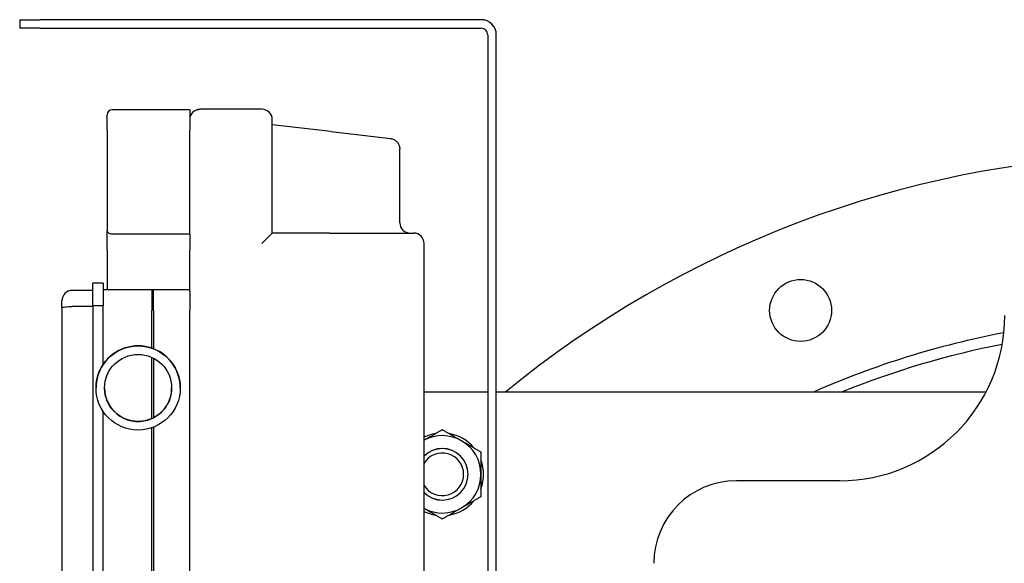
# Model space of a CAD drawing. Header units: inches. Extents: x 18 to 846, y -67 to 561.
# Tile 111 of 256: x 122.26 to 134.19, y 161.46 to 168.05. Entities that reach past the tile are written whole.
import ezdxf

# ---------------------------------------------------------------- set-up
doc = ezdxf.new("R2010")
doc.units = ezdxf.units.IN
doc.header["$LTSCALE"] = 24
doc.header["$MEASUREMENT"] = 0
doc.layers.add('Visible (ANSI)', color=7, linetype='Continuous', lineweight=30)

msp = doc.modelspace()

# ---------------------------------------------------------------- linework, layer by layer
at = {"layer": 'Visible (ANSI)'}
for p, q in [((122.26303, 168.05036), (122.51303, 168.05036)), ((122.26303, 168.05036), (122.26303, 167.94576)), ((127.85234, 168.05036), (122.51303, 168.05036)), ((122.51303, 167.94576), (122.26303, 167.94576)), ((122.51303, 167.94576), (127.85234, 167.94576)), ((127.93134, 167.86676), (127.93134, 158.96495)), ((128.03594, 158.96495), (128.03594, 167.86676)), ((124.32245, 166.9596), (123.38245, 166.9596)), ((124.32245, 166.9596), (124.32245, 166.7096)), ((125.19745, 166.96495), (124.44745, 166.96495)), ((123.32245, 166.7096), (123.32245, 166.8996)), ((125.32245, 165.46495), (125.32245, 166.83995)), ((126.03, 166.69451), (125.32245, 166.77745)), ((123.32245, 166.7096), (123.32245, 165.49387)), ((124.32245, 165.45179), (124.32245, 166.7096)), ((126.03, 166.69451), (126.7565, 166.60934)), ((126.86695, 165.58995), (126.86695, 166.48519)), ((123.32245, 165.26727), (123.32245, 165.49387)), ((124.32245, 165.45179), (123.38245, 165.45179)), ((124.32245, 165.45179), (124.32245, 165.26727)), ((125.19745, 165.33995), (125.32245, 165.46495)), ((126.01545, 165.46495), (125.32245, 165.46495)), ((126.01545, 165.46495), (127.03595, 165.46495)), ((127.16095, 160.21495), (127.16095, 165.33995)), ((123.32245, 165.26727), (123.32245, 164.77745)), ((124.32245, 164.77745), (124.32245, 165.26727)), ((123.14995, 164.58319), (123.14995, 164.85964)), ((123.27495, 164.85964), (123.14995, 164.85964)), ((123.27495, 164.85964), (123.27495, 164.58319)), ((123.14995, 164.77086), (122.89995, 164.77086)), ((123.32245, 164.77745), (123.27495, 164.77745)), ((124.32245, 164.77745), (123.32245, 164.77745)), ((123.86495, 164.77745), (123.86495, 164.52745)), ((123.88495, 164.73744), (123.86495, 164.73744)), ((123.88495, 164.52745), (123.88495, 164.77745)), ((124.32245, 164.75921), (124.32245, 164.77745)), ((124.32245, 164.75921), (124.32245, 164.52745)), ((122.77495, 164.56043), (122.77495, 164.64586)), ((123.14995, 164.57506), (122.89995, 164.57506)), ((123.27495, 164.58319), (123.14995, 164.58319)), ((123.14995, 164.58319), (123.14995, 161.05454)), ((123.27495, 163.87492), (123.27495, 164.58319)), ((122.77495, 164.56043), (122.77495, 161.06388)), ((123.86495, 164.071), (123.86495, 164.52745)), ((123.88495, 164.52745), (123.88495, 164.06358)), ((124.32245, 161.07789), (124.32245, 164.52745)), ((123.86495, 163.21918), (123.86495, 163.95935)), ((123.88495, 163.94963), (123.88495, 163.2289)), ((123.18745, 163.58928), (123.18745, 163.58924)), ((124.20745, 163.58929), (124.20745, 163.58924)), ((127.16095, 163.54285), (127.93134, 163.54285)), ((128.03594, 163.54285), (133.96877, 163.54285)), ((123.27495, 161.05454), (123.27495, 163.30359)), ((123.86495, 161.05765), (123.86495, 163.10753)), ((123.88495, 163.11495), (123.88495, 161.07789)), ((132.19402, 162.46495), (130.94402, 162.46495))]:
    msp.add_line(p, q, dxfattribs=at)
for centre, radius in [((131.72138, 164.52814), 0.375), ((123.69745, 163.58924), 0.51), ((123.69745, 163.58924), 0.40625)]:
    msp.add_circle(centre, radius, dxfattribs=at)
for centre, radius, start, end in [((127.85234, 167.86676), 0.1836, 0, 90), ((127.85234, 167.86676), 0.079, 0, 90), ((123.38245, 166.8996), 0.06, 90, 180), ((124.44745, 166.83995), 0.125, 90, 180), ((125.19745, 166.83995), 0.125, 0, 90), ((136.19413, 153.73035), 12.6875, 92.119135, 129.339894), ((126.99195, 165.58995), 0.125, 180, 270), ((127.03595, 165.33995), 0.125, 0, 90), ((122.89995, 164.64586), 0.125, 90, 180), ((132.19402, 164.46495), 2, 270, 0), ((136.19412, 153.73036), 10.7175, 100.81431, 113.714939), ((123.69745, 163.58929), 0.51, 70.826407, 145.937939), ((136.19412, 153.73036), 10.583, 101.062449, 111.998503), ((136.19412, 153.73036), 10.5829, 101.062658, 111.997163), ((123.69745, 163.58929), 0.51, 68.429421, 70.826406), ((123.69745, 163.58929), 0.51, 0, 68.429422), ((123.69745, 163.58929), 0.40625, 180.00417, 294.349884), ((123.69745, 163.58929), 0.40625, 297.486426, 359.995833), ((123.69745, 163.58929), 0.40625, 294.349884, 297.486427), ((127.38152, 162.54285), 0.5, 99.635865, 116.176848), ((127.38152, 162.54285), 0.5, 39.635865, 80.364135), ((127.38152, 162.54285), 0.46875, 60, 118.070186), ((127.38152, 162.54285), 0.46875, 0, 60), ((127.38152, 162.54285), 0.31271, 225.141021, 134.858979), ((127.38152, 162.54285), 0.3125, 225.103427, 134.896573), ((127.38152, 162.54285), 0.2584, 211.393999, 148.606001), ((127.38152, 162.54285), 0.5, 339.635865, 20.364135), ((127.38152, 162.54285), 0.46875, 300, 0), ((130.94402, 161.46495), 1, 90, 180), ((127.38152, 162.54285), 0.5, 279.635865, 320.364135), ((127.38152, 162.54285), 0.46875, 241.929814, 300), ((127.38152, 162.54285), 0.5, 243.823152, 260.364135)]:
    msp.add_arc(centre, radius, start, end, dxfattribs=at)
for start_param, end_param in [(0.97630117, 1.57079633), (1.57087574, 1.57144526)]:
    msp.add_ellipse((123.69745, 163.58928), major_axis=(0, 0.51), ratio=0.99999971, start_param=start_param, end_param=end_param, dxfattribs=at)
for points, knots in [([(124.37969, 166.94493), (124.39173, 166.95266), (124.4051, 166.95826), (124.42325, 166.96264), (124.42809, 166.96351), (124.43777, 166.96467), (124.44264, 166.96496), (124.44745, 166.96495)], [0, 0, 0, 0, 0.11739168, 0.11739168, 0.159665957, 0.159665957, 0.202456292, 0.202456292, 0.202456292, 0.202456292]), ([(126.7565, 166.60934), (126.7571, 166.60927), (126.7577, 166.6092), (126.75976, 166.60892), (126.7612, 166.6087), (126.76699, 166.6077), (126.77129, 166.60672), (126.78828, 166.60187), (126.80059, 166.59613), (126.82291, 166.58118), (126.83315, 166.57169), (126.84954, 166.55031), (126.85593, 166.53822), (126.86463, 166.51267), (126.86697, 166.49885), (126.86695, 166.48519)], [0, 0, 0, 0, 0.004613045, 0.004613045, 0.01578404, 0.01578404, 0.049340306, 0.049340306, 0.150381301, 0.150381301, 0.254028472, 0.254028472, 0.355612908, 0.355612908, 0.459644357, 0.459644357, 0.459644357, 0.459644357]), ([(123.38245, 165.45179), (123.37437, 165.45179), (123.36612, 165.45344), (123.35145, 165.45908), (123.34502, 165.463), (123.33468, 165.47111), (123.33013, 165.47595), (123.32401, 165.48539), (123.32245, 165.48998), (123.32245, 165.49387)], [0, 0, 0, 0, 0.061550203, 0.061550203, 0.123100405, 0.123100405, 0.18893457, 0.18893457, 0.254768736, 0.254768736, 0.254768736, 0.254768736]), ([(122.77495, 164.56043), (122.77495, 164.56046), (122.77495, 164.56049), (122.77499, 164.5617), (122.77587, 164.56283), (122.77929, 164.56495), (122.78183, 164.56594), (122.79157, 164.56865), (122.80084, 164.57015), (122.82402, 164.57259), (122.83769, 164.57351), (122.8677, 164.57475), (122.88374, 164.57506), (122.89995, 164.57506)], [-0.001484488, -0.001484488, -0.001484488, -0.001484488, 0, 0, 0.064392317, 0.064392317, 0.128830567, 0.128830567, 0.253141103, 0.253141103, 0.37689145, 0.37689145, 0.500393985, 0.500393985, 0.500393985, 0.500393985])]:
    msp.add_open_spline(points, degree=3, knots=knots, dxfattribs=at)
for points, weights in [([(127.16095, 162.95677), (127.26335, 163.01589), (127.38152, 163.08412)], [1.00436496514, 1.03562995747, 1]), ([(127.38152, 163.08412), (127.50712, 163.0116), (127.61589, 162.9488)], [1, 1.0379548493, 1]), ([(127.61589, 162.9488), (127.72467, 162.886), (127.85027, 162.81349)], [1, 1.0379548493, 1]), ([(127.85027, 162.81349), (127.85027, 162.66846), (127.85027, 162.54285)], [1, 1.0379548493, 1]), ([(127.85027, 162.54285), (127.85027, 162.41725), (127.85027, 162.27222)], [1, 1.0379548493, 1]), ([(127.85027, 162.27222), (127.72467, 162.19971), (127.61589, 162.13691)], [1, 1.0379548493, 1]), ([(127.38152, 162.00159), (127.26335, 162.06982), (127.16095, 162.12894)], [1, 1.03562995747, 1.00436496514]), ([(127.61589, 162.13691), (127.50712, 162.0741), (127.38152, 162.00159)], [1, 1.0379548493, 1])]:
    msp.add_rational_spline(points, weights, degree=2, dxfattribs=at)

doc.saveas('drawing.dxf')
